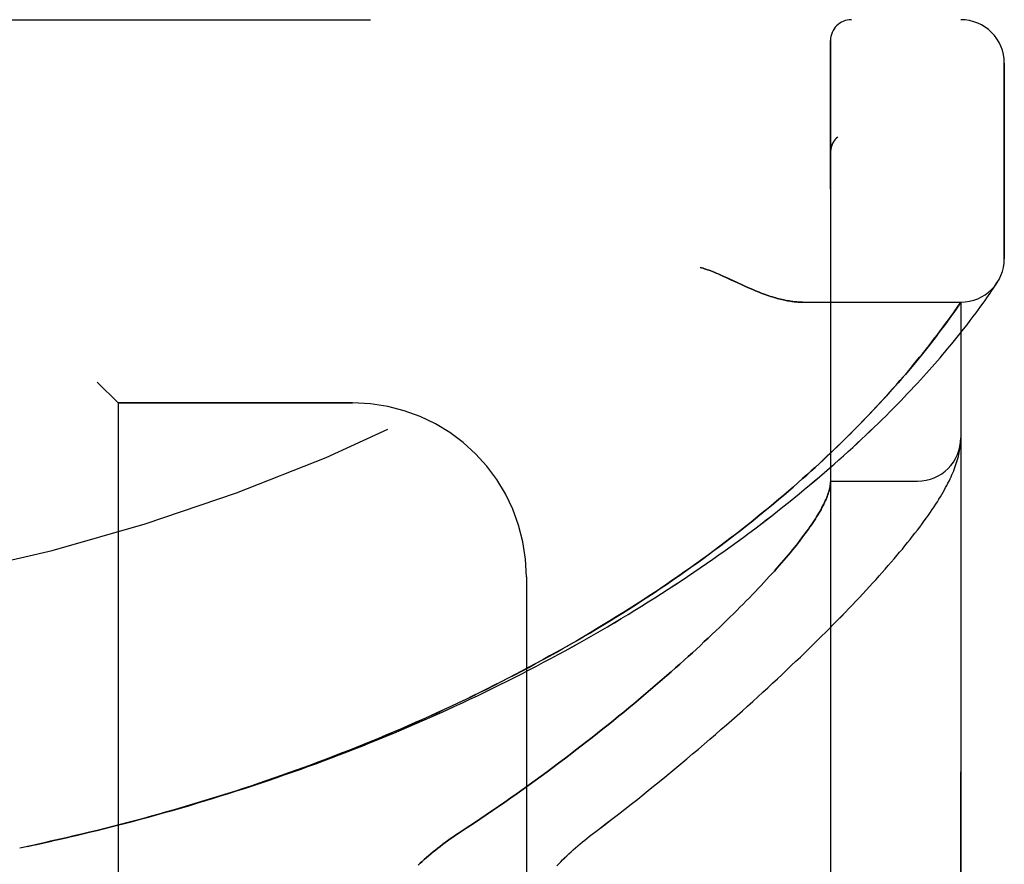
# Model space of a CAD drawing. Header units: inches. Extents: x 0 to 221, y 0 to 143.
# Tile 250 of 256: x 114.03 to 115.45, y 59.21 to 60.42. Entities that reach past the tile are written whole.
import ezdxf

# ---------------------------------------------------------------- set-up
doc = ezdxf.new("R2010")
doc.units = ezdxf.units.IN
doc.header["$LTSCALE"] = 12.142857
doc.header["$MEASUREMENT"] = 0
doc.linetypes.add('HIDDEN', pattern=[0.2, 0.1, -0.1])
doc.layers.add('LEFTHAND_DOOR_ASSEMBLY', color=7, linetype='CONTINUOUS')
doc.layers.add('RIGHTHAND_DOOR_ASSEMBLY', color=7, linetype='CONTINUOUS')

msp = doc.modelspace()

# ---------------------------------------------------------------- linework, layer by layer
at = {"layer": 'LEFTHAND_DOOR_ASSEMBLY', "color": 8, "linetype": 'HIDDEN'}
for p, q in [((113.3218, 60.4218), (115.3855, 60.4218)), ((115.198, 57.7493), (115.198, 60.3918)), ((115.448, 60.0781), (115.448, 60.3593)), ((115.2083, 60.2532), (115.2081, 60.253)), ((115.198, 60.2307), (115.198, 60.2305)), ((115.0635, 60.0437), (115.0717, 60.0399)), ((115.4275, 60.0284), (115.4302, 60.0324)), ((115.4302, 60.0324), (115.4325, 60.0359)), ((115.4325, 60.0359), (115.4344, 60.0387)), ((115.4344, 60.0387), (115.4363, 60.0415)), ((115.4363, 60.0415), (115.4382, 60.0446)), ((115.4379, 60.0441), (115.4376, 60.0436)), ((115.4379, 60.0441), (115.4382, 60.0446)), ((115.4176, 60.0142), (115.4204, 60.0182)), ((115.4204, 60.0182), (115.423, 60.0219)), ((115.423, 60.0219), (115.4253, 60.0253)), ((115.4253, 60.0253), (115.4275, 60.0284)), ((115.1575, 60.0156), (115.3855, 60.0156)), ((115.377, 60.0033), (115.3801, 60.0078)), ((115.3801, 60.0078), (115.3855, 60.0156)), ((115.3855, 58.1256), (115.3855, 60.0156)), ((115.4074, 60.0002), (115.4111, 60.0052)), ((115.4111, 60.0052), (115.4144, 60.0098)), ((115.4144, 60.0098), (115.4176, 60.0142)), ((115.3641, 59.9852), (115.3677, 59.9902)), ((115.3677, 59.9902), (115.3711, 59.9949)), ((115.3711, 59.9949), (115.3742, 59.9993)), ((115.3742, 59.9993), (115.377, 60.0033)), ((115.3945, 59.9831), (115.3991, 59.9892)), ((115.3991, 59.9892), (115.4034, 59.9948)), ((115.4034, 59.9948), (115.4074, 60.0002)), ((115.3559, 59.9742), (115.3601, 59.9799)), ((115.3601, 59.9799), (115.3641, 59.9852)), ((115.3842, 59.9701), (115.3895, 59.9768)), ((115.3895, 59.9768), (115.3945, 59.9831)), ((115.3449, 59.9598), (115.3482, 59.9641)), ((115.3482, 59.9641), (115.3514, 59.9683)), ((115.3514, 59.9683), (115.3559, 59.9742)), ((115.3724, 59.9556), (115.3785, 59.963)), ((115.3785, 59.963), (115.3842, 59.9701)), ((115.3341, 59.9461), (115.3379, 59.9509)), ((115.3379, 59.9509), (115.3415, 59.9554)), ((115.3415, 59.9554), (115.3449, 59.9598)), ((115.3219, 59.9311), (115.3262, 59.9363)), ((115.3262, 59.9363), (115.3302, 59.9413)), ((115.3302, 59.9413), (115.3341, 59.9461)), ((115.3081, 59.9146), (115.3129, 59.9203)), ((115.3129, 59.9203), (115.3175, 59.9258)), ((115.3175, 59.9258), (115.3219, 59.9311)), ((115.2978, 59.9027), (115.3031, 59.9087)), ((115.3031, 59.9087), (115.3081, 59.9146)), ((114.143, 59.9006), (114.173, 59.8706)), ((115.2808, 59.8834), (115.2867, 59.89)), ((115.2867, 59.89), (115.2924, 59.8964)), ((115.2924, 59.8964), (115.2978, 59.9027)), ((115.268, 59.8695), (115.2746, 59.8766)), ((115.2746, 59.8766), (115.2808, 59.8834)), ((114.5105, 59.8706), (114.173, 59.8706)), ((114.173, 59.8706), (114.173, 58.2706)), ((115.2541, 59.8547), (115.2612, 59.8622)), ((115.2612, 59.8622), (115.268, 59.8695)), ((115.2466, 59.8469), (115.2541, 59.8547)), ((115.2388, 59.8389), (115.2466, 59.8469)), ((115.3845, 59.8072), (115.3846, 59.8079)), ((115.3846, 59.8079), (115.3847, 59.8086)), ((115.3847, 59.8086), (115.3848, 59.8093)), ((115.3848, 59.8093), (115.3849, 59.81)), ((115.3849, 59.81), (115.385, 59.8107)), ((115.385, 59.8114), (115.3851, 59.812)), ((115.385, 59.8107), (115.385, 59.8114)), ((115.3851, 59.812), (115.3852, 59.8127)), ((115.3852, 59.8134), (115.3853, 59.8141)), ((115.3852, 59.8127), (115.3852, 59.8134)), ((115.3853, 59.8148), (115.3854, 59.8155)), ((115.3853, 59.8141), (115.3853, 59.8148)), ((115.198, 59.7581), (115.323, 59.7581)), ((114.7605, 59.6206), (114.7605, 58.5206)), ((114.0315, 59.2306), (114.043, 59.233))]:
    msp.add_line(p, q, dxfattribs=at)
for points in [[(115.2042, 60.2488), (115.2038, 60.2483), (115.2035, 60.2478), (115.2031, 60.2473), (115.2028, 60.2468), (115.2025, 60.2463), (115.2022, 60.2458), (115.2019, 60.2453), (115.2016, 60.2448), (115.2013, 60.2442), (115.201, 60.2437), (115.2008, 60.2431), (115.2005, 60.2426), (115.2003, 60.242), (115.2, 60.2414)], [(115.2042, 60.2488), (115.2044, 60.249), (115.2045, 60.2493), (115.2047, 60.2495), (115.2049, 60.2497), (115.2051, 60.2499), (115.2053, 60.2502), (115.2055, 60.2504), (115.2057, 60.2506), (115.2059, 60.2508), (115.2061, 60.251), (115.2063, 60.2513), (115.2065, 60.2515), (115.2067, 60.2517), (115.2069, 60.2519), (115.2071, 60.2521), (115.2074, 60.2523), (115.2076, 60.2525), (115.2078, 60.2528), (115.2081, 60.253), (115.2083, 60.2532)], [(115.2, 60.2414), (115.1998, 60.2409), (115.1996, 60.2403), (115.1994, 60.2397), (115.1992, 60.2391), (115.1991, 60.2385), (115.1989, 60.2379), (115.1988, 60.2373), (115.1986, 60.2367), (115.1985, 60.2361), (115.1984, 60.2355), (115.1983, 60.2349), (115.1982, 60.2343), (115.1981, 60.2337), (115.1981, 60.233), (115.198, 60.2324), (115.198, 60.2318), (115.198, 60.2312), (115.198, 60.2307)], [(115.0105, 60.0656), (115.0125, 60.065), (115.0146, 60.0644), (115.0167, 60.0637), (115.0188, 60.063), (115.021, 60.0622), (115.0233, 60.0614), (115.0256, 60.0605), (115.0281, 60.0596), (115.0308, 60.0585), (115.0336, 60.0573), (115.0366, 60.0561), (115.0398, 60.0547), (115.0432, 60.0531), (115.0468, 60.0515)], [(115.0468, 60.0515), (115.0548, 60.0477), (115.0635, 60.0437)], [(115.0717, 60.0399), (115.0755, 60.0382), (115.0791, 60.0366), (115.0826, 60.0351), (115.086, 60.0336), (115.0892, 60.0323), (115.0924, 60.031), (115.0954, 60.0298), (115.0983, 60.0286), (115.1012, 60.0276), (115.1039, 60.0266), (115.1066, 60.0256), (115.1092, 60.0247), (115.1118, 60.0239), (115.1143, 60.0231), (115.1167, 60.0223), (115.1191, 60.0216), (115.1214, 60.021), (115.1237, 60.0204), (115.1259, 60.0198), (115.1281, 60.0193), (115.1302, 60.0188), (115.1323, 60.0184), (115.1343, 60.018), (115.1363, 60.0176), (115.1383, 60.0173), (115.1402, 60.017), (115.1421, 60.0167), (115.1439, 60.0164), (115.1457, 60.0162), (115.1475, 60.0161), (115.1493, 60.0159), (115.151, 60.0158), (115.1526, 60.0157), (115.1543, 60.0156), (115.1559, 60.0156), (115.1575, 60.0156)], [(114.0894, 59.2432), (114.101, 59.2459), (114.1126, 59.2486), (114.1242, 59.2513), (114.1358, 59.2541), (114.1474, 59.257), (114.159, 59.2599), (114.1705, 59.2628), (114.1821, 59.2658), (114.1937, 59.2688), (114.2053, 59.2719), (114.2168, 59.275), (114.2284, 59.2782), (114.2399, 59.2814), (114.2515, 59.2847), (114.263, 59.288), (114.2746, 59.2914), (114.2861, 59.2948), (114.2976, 59.2983), (114.3091, 59.3018), (114.3206, 59.3054), (114.3321, 59.309), (114.3435, 59.3126), (114.355, 59.3163), (114.3664, 59.3201), (114.3779, 59.3239), (114.3893, 59.3277), (114.4007, 59.3316), (114.4121, 59.3356), (114.4234, 59.3396), (114.4348, 59.3436), (114.4461, 59.3477), (114.4575, 59.3518), (114.4688, 59.356), (114.48, 59.3602), (114.4913, 59.3645), (114.5026, 59.3689), (114.5138, 59.3732), (114.525, 59.3777), (114.5362, 59.3821), (114.5473, 59.3866), (114.5585, 59.3912), (114.5696, 59.3958), (114.5807, 59.4005), (114.5917, 59.4052), (114.6027, 59.4099), (114.6137, 59.4147), (114.6247, 59.4196), (114.6357, 59.4245), (114.6466, 59.4294), (114.6575, 59.4344), (114.6683, 59.4394), (114.6791, 59.4445), (114.6899, 59.4496), (114.7007, 59.4548), (114.7114, 59.46), (114.722, 59.4652), (114.7327, 59.4705), (114.7433, 59.4758), (114.7538, 59.4812), (114.7644, 59.4866), (114.7748, 59.4921), (114.7853, 59.4976), (114.7957, 59.5031), (114.806, 59.5087), (114.8163, 59.5143), (114.8266, 59.52), (114.8368, 59.5257), (114.8469, 59.5314), (114.857, 59.5372), (114.8671, 59.543), (114.8771, 59.5488), (114.887, 59.5547), (114.8969, 59.5605), (114.9067, 59.5665), (114.9165, 59.5724), (114.9262, 59.5784), (114.9358, 59.5844), (114.9454, 59.5905), (114.9549, 59.5965), (114.9644, 59.6026), (114.9738, 59.6088), (114.9831, 59.6149), (114.9923, 59.6211), (115.0015, 59.6272), (115.0106, 59.6334), (115.0196, 59.6396), (115.0286, 59.6459), (115.0374, 59.6521), (115.0462, 59.6584), (115.055, 59.6646), (115.0636, 59.6709), (115.0721, 59.6771), (115.0806, 59.6834), (115.089, 59.6897), (115.0973, 59.696), (115.1055, 59.7023), (115.1136, 59.7085), (115.1216, 59.7148), (115.1295, 59.721), (115.1373, 59.7273), (115.145, 59.7335), (115.1527, 59.7398), (115.1602, 59.746), (115.1677, 59.7522), (115.175, 59.7584), (115.1822, 59.7645), (115.1894, 59.7706), (115.1964, 59.7767), (115.2033, 59.7828), (115.2101, 59.7888), (115.2168, 59.7948), (115.2234, 59.8008), (115.2299, 59.8067), (115.2363, 59.8126), (115.2426, 59.8184), (115.2487, 59.8242), (115.2548, 59.8299), (115.2607, 59.8356), (115.2665, 59.8412), (115.2722, 59.8468), (115.2778, 59.8523), (115.2832, 59.8578), (115.2886, 59.8632), (115.2938, 59.8685), (115.299, 59.8738), (115.304, 59.879), (115.3089, 59.8841), (115.3137, 59.8891), (115.3184, 59.8941), (115.3229, 59.899), (115.3274, 59.9039), (115.3317, 59.9086), (115.3359, 59.9133), (115.3401, 59.9179), (115.3441, 59.9224), (115.348, 59.9269), (115.3518, 59.9312), (115.3555, 59.9355), (115.3591, 59.9397), (115.3625, 59.9438), (115.3659, 59.9478), (115.3724, 59.9556)], [(114.0871, 59.2427), (114.0983, 59.2453), (114.1094, 59.2479), (114.1205, 59.2505), (114.1316, 59.2532), (114.1428, 59.2559), (114.1539, 59.2587), (114.165, 59.2615), (114.1761, 59.2643), (114.1872, 59.2672), (114.1983, 59.2702), (114.2093, 59.2731), (114.2204, 59.2762), (114.2315, 59.2792), (114.2426, 59.2824), (114.2536, 59.2855), (114.2647, 59.2887), (114.2757, 59.292), (114.2867, 59.2953), (114.2977, 59.2986), (114.3087, 59.302), (114.3197, 59.3055), (114.3307, 59.3089), (114.3417, 59.3125), (114.3527, 59.316), (114.3636, 59.3196), (114.3745, 59.3233), (114.3855, 59.327), (114.3964, 59.3308), (114.4073, 59.3346), (114.4181, 59.3384), (114.429, 59.3423), (114.4398, 59.3462), (114.4506, 59.3502), (114.4615, 59.3542), (114.4722, 59.3583), (114.483, 59.3624), (114.4938, 59.3666), (114.5045, 59.3708), (114.5152, 59.375), (114.5259, 59.3793), (114.5365, 59.3836), (114.5472, 59.388), (114.5578, 59.3925), (114.5684, 59.3969), (114.5789, 59.4015), (114.5895, 59.406), (114.6, 59.4106), (114.6104, 59.4153), (114.6209, 59.42), (114.6313, 59.4247), (114.6417, 59.4295), (114.6521, 59.4344), (114.6624, 59.4392), (114.6727, 59.4442), (114.683, 59.4491), (114.6932, 59.4541), (114.7034, 59.4592), (114.7136, 59.4643), (114.7237, 59.4694), (114.7338, 59.4746), (114.7438, 59.4798), (114.7538, 59.485), (114.7638, 59.4903), (114.7737, 59.4957), (114.7836, 59.501), (114.7935, 59.5064), (114.8033, 59.5119), (114.813, 59.5174), (114.8227, 59.5229), (114.8324, 59.5285), (114.842, 59.5341), (114.8515, 59.5397), (114.861, 59.5454), (114.8705, 59.5511), (114.8799, 59.5568), (114.8892, 59.5626), (114.8985, 59.5683), (114.9078, 59.5742), (114.9169, 59.58), (114.926, 59.5859), (114.9351, 59.5918), (114.9441, 59.5977), (114.953, 59.6037), (114.9619, 59.6097), (114.9707, 59.6157), (114.9794, 59.6217), (114.988, 59.6277), (114.9966, 59.6338), (115.0051, 59.6399), (115.0136, 59.646), (115.0219, 59.6521), (115.0302, 59.6582), (115.0384, 59.6643), (115.0466, 59.6704), (115.0546, 59.6766), (115.0626, 59.6827), (115.0705, 59.6888), (115.0782, 59.695), (115.086, 59.7011), (115.0936, 59.7072), (115.1011, 59.7134), (115.1085, 59.7195), (115.1159, 59.7256), (115.1231, 59.7317), (115.1303, 59.7377), (115.1373, 59.7438), (115.1442, 59.7497), (115.1509, 59.7556), (115.1574, 59.7614), (115.1637, 59.767), (115.1699, 59.7726), (115.1758, 59.778), (115.1816, 59.7833), (115.1872, 59.7885), (115.1926, 59.7936), (115.1978, 59.7985), (115.2029, 59.8034), (115.2078, 59.8081), (115.2126, 59.8128), (115.2173, 59.8173), (115.2218, 59.8218), (115.2263, 59.8262), (115.2306, 59.8305), (115.2388, 59.8389)], [(115.3854, 59.8155), (115.3854, 59.8158), (115.3854, 59.8162), (115.3854, 59.8166), (115.3854, 59.8169), (115.3855, 59.8173), (115.3855, 59.8177), (115.3855, 59.818), (115.3855, 59.8184), (115.3855, 59.8188), (115.3855, 59.8192), (115.3855, 59.8195), (115.3855, 59.8198)], [(114.8513, 59.2474), (114.8643, 59.2572), (114.8739, 59.2645), (114.8833, 59.2719), (114.8928, 59.2792), (114.9021, 59.2865), (114.9114, 59.2937), (114.9206, 59.301), (114.9297, 59.3083), (114.9387, 59.3156), (114.9477, 59.3228), (114.9566, 59.33), (114.9653, 59.3373), (114.974, 59.3444), (114.9826, 59.3516), (114.9912, 59.3587), (114.9996, 59.3658), (115.0079, 59.3729), (115.0162, 59.3799), (115.0243, 59.3869), (115.0323, 59.3939), (115.0403, 59.4008), (115.0482, 59.4077), (115.0559, 59.4145), (115.0636, 59.4213), (115.0712, 59.428), (115.0787, 59.4347), (115.0861, 59.4414), (115.0933, 59.448), (115.1005, 59.4546), (115.1076, 59.4611), (115.1146, 59.4676), (115.1215, 59.474), (115.1283, 59.4803), (115.135, 59.4866), (115.1416, 59.4929), (115.1481, 59.4991), (115.1546, 59.5052), (115.1609, 59.5113), (115.1671, 59.5174), (115.1732, 59.5234), (115.1793, 59.5293), (115.1852, 59.5352), (115.1911, 59.541), (115.1968, 59.5468), (115.2025, 59.5525), (115.2081, 59.5581), (115.2135, 59.5637), (115.2189, 59.5693), (115.2242, 59.5748), (115.2295, 59.5802), (115.2346, 59.5856), (115.2396, 59.591), (115.2446, 59.5962), (115.2494, 59.6015), (115.2542, 59.6067), (115.2589, 59.6118), (115.2635, 59.6169), (115.268, 59.6219), (115.2725, 59.6269), (115.2768, 59.6318), (115.2811, 59.6367), (115.2853, 59.6415), (115.2894, 59.6463), (115.2934, 59.6511), (115.2974, 59.6558), (115.3013, 59.6605), (115.3051, 59.6651), (115.3088, 59.6697), (115.3124, 59.6742), (115.316, 59.6788), (115.3195, 59.6833), (115.323, 59.6878), (115.3263, 59.6922), (115.3296, 59.6966), (115.3328, 59.7009), (115.3359, 59.7052), (115.3388, 59.7094), (115.3417, 59.7134), (115.3444, 59.7174), (115.3469, 59.7212), (115.3494, 59.725), (115.3517, 59.7286), (115.3539, 59.7322), (115.3561, 59.7357), (115.3581, 59.739), (115.36, 59.7424), (115.3619, 59.7456), (115.3636, 59.7489), (115.3653, 59.752), (115.3669, 59.7551), (115.3685, 59.7582), (115.37, 59.7613), (115.3714, 59.7643), (115.3727, 59.7673), (115.374, 59.7703), (115.3752, 59.7732), (115.3764, 59.7762), (115.3774, 59.7791), (115.3785, 59.782), (115.3794, 59.7849), (115.3803, 59.7878), (115.3811, 59.7907), (115.3819, 59.7935), (115.3826, 59.7963), (115.3832, 59.7991), (115.3837, 59.8019), (115.3841, 59.8046), (115.3845, 59.8072)], [(115.1978, 59.754), (115.1976, 59.7523), (115.1973, 59.7505), (115.197, 59.7486), (115.1965, 59.7467), (115.196, 59.7448), (115.1955, 59.7428), (115.1948, 59.7407), (115.1941, 59.7387), (115.1933, 59.7365), (115.1925, 59.7343), (115.1915, 59.7321), (115.1905, 59.7298), (115.1894, 59.7274), (115.1883, 59.7251), (115.187, 59.7226), (115.1857, 59.7201), (115.1843, 59.7176), (115.1829, 59.715), (115.1813, 59.7123), (115.1797, 59.7096), (115.178, 59.7069), (115.1763, 59.7041), (115.1744, 59.7012), (115.1725, 59.6983), (115.1705, 59.6953), (115.1684, 59.6923), (115.1663, 59.6893), (115.164, 59.6862), (115.1617, 59.683), (115.1593, 59.6798), (115.1569, 59.6765), (115.1543, 59.6731), (115.1517, 59.6698), (115.1489, 59.6663), (115.1461, 59.6628), (115.1433, 59.6593), (115.1403, 59.6557), (115.1373, 59.652), (115.1341, 59.6483), (115.1309, 59.6445), (115.1276, 59.6407), (115.1242, 59.6368), (115.1208, 59.6329), (115.1172, 59.6289), (115.1136, 59.6249), (115.1098, 59.6208), (115.106, 59.6166), (115.1021, 59.6124), (115.0981, 59.6081), (115.0941, 59.6038), (115.0899, 59.5994), (115.0856, 59.595), (115.0813, 59.5905), (115.0768, 59.586), (115.0723, 59.5814), (115.0677, 59.5767), (115.063, 59.572), (115.0582, 59.5673), (115.0533, 59.5624), (115.0483, 59.5576), (115.0432, 59.5527), (115.0381, 59.5477), (115.0328, 59.5427), (115.0274, 59.5376), (115.022, 59.5324), (115.0164, 59.5273), (115.0108, 59.522), (115.0051, 59.5167), (114.9992, 59.5114), (114.9933, 59.506), (114.9873, 59.5006), (114.9812, 59.4951), (114.975, 59.4896), (114.9687, 59.484), (114.9623, 59.4784), (114.9558, 59.4727), (114.9492, 59.467), (114.9425, 59.4613), (114.9357, 59.4555), (114.9289, 59.4497), (114.9219, 59.4438), (114.9148, 59.4379), (114.9077, 59.432), (114.9004, 59.426), (114.8931, 59.42), (114.8857, 59.414), (114.8782, 59.4079), (114.8706, 59.4019), (114.8629, 59.3957), (114.8551, 59.3896), (114.8473, 59.3835), (114.8393, 59.3773), (114.8313, 59.3711), (114.8232, 59.3649), (114.8151, 59.3587), (114.8068, 59.3525), (114.7985, 59.3463), (114.7901, 59.34), (114.7816, 59.3338), (114.7731, 59.3276), (114.7645, 59.3213), (114.7558, 59.3151), (114.747, 59.3089), (114.7383, 59.3027), (114.7294, 59.2965), (114.7205, 59.2904), (114.7116, 59.2843), (114.7026, 59.2781), (114.6935, 59.2721), (114.6845, 59.266), (114.6753, 59.26), (114.6623, 59.2515)], [(115.198, 59.7571), (115.198, 59.7568), (115.198, 59.7565), (115.198, 59.7562), (115.1979, 59.7558), (115.1979, 59.7554), (115.1979, 59.755), (115.1978, 59.7545), (115.1978, 59.754)], [(114.0426, 59.2329), (114.0546, 59.2355), (114.0662, 59.238), (114.0778, 59.2406)], [(114.0538, 59.2353), (114.0649, 59.2377), (114.076, 59.2402), (114.0894, 59.2432)], [(114.6623, 59.2515), (114.6584, 59.2489), (114.6546, 59.2462), (114.6508, 59.2436), (114.6471, 59.2409), (114.6434, 59.2383), (114.6399, 59.2356), (114.6363, 59.2329), (114.6329, 59.2302), (114.6295, 59.2275), (114.6261, 59.2248), (114.6229, 59.2221), (114.6197, 59.2194), (114.6166, 59.2167), (114.6136, 59.214), (114.6106, 59.2113), (114.6077, 59.2086), (114.6049, 59.2059)], [(114.8042, 59.205), (114.807, 59.2079), (114.8098, 59.2108), (114.8126, 59.2136), (114.8155, 59.2165), (114.8185, 59.2194), (114.8216, 59.2223), (114.8247, 59.2251), (114.8279, 59.228), (114.8311, 59.2308), (114.8343, 59.2336), (114.8377, 59.2364), (114.841, 59.2392), (114.8444, 59.242), (114.8478, 59.2447), (114.8513, 59.2474)]]:
    msp.add_lwpolyline(points, dxfattribs=at)
for centre, radius, start, end in [((113.3855, 62.3457), 2.7751, 270, 316.1116), ((115.228, 60.3918), 0.03, 90, 180), ((115.3855, 60.3593), 0.0625, 0, 90), ((115.3855, 60.0781), 0.0625, 270, 360), ((114.5105, 59.6206), 0.25, 0, 90), ((115.323, 59.8206), 0.0625, 270, 360)]:
    msp.add_arc(centre, radius, start, end, dxfattribs=at)
at = {"layer": 'RIGHTHAND_DOOR_ASSEMBLY', "color": 8, "linetype": 'HIDDEN'}
for p, q in [((113.3218, 60.4218), (115.3855, 60.4218)), ((115.198, 60.3918), (115.198, 57.7493)), ((115.448, 60.3593), (115.448, 60.0781)), ((115.2083, 60.2532), (115.2081, 60.253)), ((115.198, 60.2305), (115.198, 60.2307)), ((115.0635, 60.0437), (115.0468, 60.0515)), ((115.0717, 60.0399), (115.0635, 60.0437)), ((115.4275, 60.0284), (115.4302, 60.0324)), ((115.4302, 60.0324), (115.4325, 60.0359)), ((115.4325, 60.0359), (115.4344, 60.0387)), ((115.4344, 60.0387), (115.4363, 60.0415)), ((115.4363, 60.0415), (115.4379, 60.0441)), ((115.4176, 60.0142), (115.4204, 60.0182)), ((115.4204, 60.0182), (115.423, 60.0219)), ((115.423, 60.0219), (115.4253, 60.0253)), ((115.4253, 60.0253), (115.4275, 60.0284)), ((115.1575, 60.0156), (115.3855, 60.0156)), ((115.3786, 60.0056), (115.3752, 60.0006)), ((115.3814, 60.0096), (115.3786, 60.0056)), ((115.3855, 60.0156), (115.3814, 60.0096)), ((115.3855, 60.0156), (115.3855, 58.1256)), ((115.4074, 60.0002), (115.411, 60.0052)), ((115.411, 60.0052), (115.4144, 60.0098)), ((115.4144, 60.0098), (115.4176, 60.0142)), ((115.3688, 59.9918), (115.3653, 59.9869)), ((115.3721, 59.9964), (115.3688, 59.9918)), ((115.3752, 60.0006), (115.3721, 59.9964)), ((115.3945, 59.9831), (115.3991, 59.9892)), ((115.3991, 59.9892), (115.4034, 59.9948)), ((115.4034, 59.9948), (115.4074, 60.0002)), ((115.3573, 59.9761), (115.3529, 59.9703)), ((115.3615, 59.9817), (115.3573, 59.9761)), ((115.3653, 59.9869), (115.3615, 59.9817)), ((115.3842, 59.97), (115.3895, 59.9768)), ((115.3895, 59.9768), (115.3945, 59.9831)), ((115.3466, 59.962), (115.3432, 59.9577)), ((115.3498, 59.9662), (115.3466, 59.962)), ((115.3529, 59.9703), (115.3498, 59.9662)), ((115.3724, 59.9555), (115.3785, 59.963)), ((115.3785, 59.963), (115.3842, 59.97)), ((115.336, 59.9485), (115.3322, 59.9438)), ((115.3397, 59.9532), (115.336, 59.9485)), ((115.3432, 59.9577), (115.3397, 59.9532)), ((115.3241, 59.9337), (115.3198, 59.9285)), ((115.3283, 59.9388), (115.3241, 59.9337)), ((115.3322, 59.9438), (115.3283, 59.9388)), ((115.3153, 59.9231), (115.3106, 59.9175)), ((115.3198, 59.9285), (115.3153, 59.9231)), ((115.3006, 59.9058), (115.2952, 59.8997)), ((115.3057, 59.9117), (115.3006, 59.9058)), ((115.3106, 59.9175), (115.3057, 59.9117)), ((114.173, 59.8706), (114.143, 59.9006)), ((115.2897, 59.8934), (115.2839, 59.8869)), ((115.2952, 59.8997), (115.2897, 59.8934)), ((115.2778, 59.8802), (115.2715, 59.8732)), ((115.2839, 59.8869), (115.2778, 59.8802)), ((114.173, 59.8706), (114.5105, 59.8706)), ((114.173, 59.8706), (114.173, 58.2706)), ((115.2648, 59.8661), (115.2579, 59.8586)), ((115.2715, 59.8732), (115.2648, 59.8661)), ((115.2506, 59.851), (115.243, 59.8431)), ((115.2579, 59.8586), (115.2506, 59.851)), ((115.3845, 59.8072), (115.3847, 59.8082)), ((115.3847, 59.8082), (115.3848, 59.809)), ((115.3848, 59.8097), (115.3849, 59.8104)), ((115.3848, 59.809), (115.3848, 59.8097)), ((115.3849, 59.8104), (115.385, 59.811)), ((115.385, 59.811), (115.3851, 59.8117)), ((115.3851, 59.8124), (115.3852, 59.8131)), ((115.3851, 59.8117), (115.3851, 59.8124)), ((115.3852, 59.8131), (115.3853, 59.8137)), ((115.3853, 59.8144), (115.3854, 59.8151)), ((115.3853, 59.8137), (115.3853, 59.8144)), ((115.198, 59.7581), (115.323, 59.7581)), ((114.7605, 59.6206), (114.7605, 58.5206)), ((114.0315, 59.2306), (114.043, 59.233))]:
    msp.add_line(p, q, dxfattribs=at)
for points in [[(115.2, 60.2413), (115.2002, 60.2419), (115.2005, 60.2425), (115.2007, 60.2431), (115.201, 60.2436), (115.2013, 60.2442), (115.2016, 60.2447), (115.2018, 60.2453), (115.2022, 60.2458), (115.2025, 60.2463), (115.2028, 60.2468), (115.2031, 60.2473), (115.2035, 60.2478), (115.2038, 60.2483), (115.2042, 60.2488)], [(115.2083, 60.2532), (115.2081, 60.253), (115.2078, 60.2528), (115.2076, 60.2525), (115.2074, 60.2523), (115.2072, 60.2521), (115.2069, 60.2519), (115.2067, 60.2517), (115.2065, 60.2515), (115.2063, 60.2513), (115.2061, 60.2511), (115.2059, 60.2508), (115.2057, 60.2506), (115.2055, 60.2504), (115.2053, 60.2502), (115.2051, 60.25), (115.2049, 60.2497), (115.2047, 60.2495), (115.2046, 60.2493), (115.2044, 60.249), (115.2042, 60.2488)], [(115.198, 60.2307), (115.198, 60.2312), (115.198, 60.2318), (115.198, 60.2324), (115.1981, 60.233), (115.1981, 60.2336), (115.1982, 60.2342), (115.1983, 60.2348), (115.1984, 60.2354), (115.1985, 60.2361), (115.1986, 60.2367), (115.1988, 60.2373), (115.1989, 60.2379), (115.199, 60.2384), (115.1992, 60.239), (115.1994, 60.2396), (115.1996, 60.2402), (115.1998, 60.2408), (115.2, 60.2413)], [(115.0468, 60.0515), (115.0432, 60.0531), (115.0398, 60.0546), (115.0366, 60.056), (115.0336, 60.0573), (115.0308, 60.0585), (115.0281, 60.0596), (115.0256, 60.0605), (115.0233, 60.0614), (115.021, 60.0622), (115.0188, 60.063), (115.0167, 60.0637), (115.0146, 60.0644), (115.0125, 60.065), (115.0105, 60.0656)], [(115.1575, 60.0156), (115.1559, 60.0156), (115.1543, 60.0156), (115.1526, 60.0157), (115.151, 60.0158), (115.1493, 60.0159), (115.1475, 60.0161), (115.1457, 60.0162), (115.1439, 60.0164), (115.1421, 60.0167), (115.1402, 60.017), (115.1383, 60.0173), (115.1363, 60.0176), (115.1343, 60.018), (115.1323, 60.0184), (115.1302, 60.0188), (115.1281, 60.0193), (115.1259, 60.0198), (115.1237, 60.0204), (115.1214, 60.021), (115.1191, 60.0216), (115.1167, 60.0223), (115.1143, 60.0231), (115.1118, 60.0239), (115.1092, 60.0247), (115.1066, 60.0256), (115.1039, 60.0266), (115.1012, 60.0276), (115.0983, 60.0286), (115.0954, 60.0298), (115.0924, 60.031), (115.0892, 60.0323), (115.086, 60.0336), (115.0826, 60.035), (115.0791, 60.0366), (115.0755, 60.0382), (115.0717, 60.0399)], [(114.0894, 59.2432), (114.101, 59.2459), (114.1126, 59.2486), (114.1242, 59.2513), (114.1358, 59.2541), (114.1474, 59.257), (114.1589, 59.2599), (114.1705, 59.2628), (114.1821, 59.2658), (114.1937, 59.2688), (114.2053, 59.2719), (114.2168, 59.275), (114.2284, 59.2782), (114.2399, 59.2814), (114.2515, 59.2847), (114.263, 59.288), (114.2745, 59.2914), (114.2861, 59.2948), (114.2976, 59.2983), (114.3091, 59.3018), (114.3206, 59.3054), (114.3321, 59.309), (114.3435, 59.3126), (114.355, 59.3163), (114.3664, 59.3201), (114.3779, 59.3239), (114.3893, 59.3277), (114.4007, 59.3316), (114.4121, 59.3356), (114.4234, 59.3396), (114.4348, 59.3436), (114.4461, 59.3477), (114.4574, 59.3518), (114.4688, 59.356), (114.48, 59.3602), (114.4913, 59.3645), (114.5025, 59.3689), (114.5138, 59.3732), (114.525, 59.3777), (114.5362, 59.3821), (114.5473, 59.3866), (114.5584, 59.3912), (114.5696, 59.3958), (114.5806, 59.4005), (114.5917, 59.4052), (114.6027, 59.4099), (114.6137, 59.4147), (114.6247, 59.4196), (114.6356, 59.4245), (114.6466, 59.4294), (114.6574, 59.4344), (114.6683, 59.4394), (114.6791, 59.4445), (114.6899, 59.4496), (114.7006, 59.4548), (114.7113, 59.46), (114.722, 59.4652), (114.7327, 59.4705), (114.7433, 59.4758), (114.7538, 59.4812), (114.7643, 59.4866), (114.7748, 59.4921), (114.7853, 59.4976), (114.7956, 59.5031), (114.806, 59.5087), (114.8163, 59.5143), (114.8265, 59.52), (114.8367, 59.5257), (114.8469, 59.5314), (114.857, 59.5371), (114.867, 59.5429), (114.877, 59.5488), (114.887, 59.5546), (114.8969, 59.5605), (114.9067, 59.5665), (114.9164, 59.5724), (114.9262, 59.5784), (114.9358, 59.5844), (114.9454, 59.5905), (114.9549, 59.5965), (114.9643, 59.6026), (114.9737, 59.6087), (114.9831, 59.6149), (114.9923, 59.621), (115.0015, 59.6272), (115.0106, 59.6334), (115.0196, 59.6396), (115.0286, 59.6458), (115.0374, 59.6521), (115.0462, 59.6583), (115.0549, 59.6646), (115.0636, 59.6709), (115.0721, 59.6771), (115.0806, 59.6834), (115.089, 59.6897), (115.0972, 59.696), (115.1054, 59.7022), (115.1135, 59.7085), (115.1216, 59.7148), (115.1295, 59.721), (115.1373, 59.7273), (115.145, 59.7335), (115.1527, 59.7398), (115.1602, 59.746), (115.1677, 59.7522), (115.175, 59.7583), (115.1822, 59.7645), (115.1894, 59.7706), (115.1964, 59.7767), (115.2033, 59.7828), (115.2101, 59.7888), (115.2168, 59.7948), (115.2234, 59.8008), (115.2299, 59.8067), (115.2363, 59.8125), (115.2425, 59.8184), (115.2487, 59.8242), (115.2547, 59.8299), (115.2607, 59.8356), (115.2665, 59.8412), (115.2722, 59.8468), (115.2778, 59.8523), (115.2832, 59.8578), (115.2886, 59.8632), (115.2938, 59.8685), (115.299, 59.8738), (115.304, 59.8789), (115.3089, 59.8841), (115.3137, 59.8891), (115.3183, 59.8941), (115.3229, 59.899), (115.3274, 59.9039), (115.3317, 59.9086), (115.3359, 59.9133), (115.34, 59.9179), (115.3441, 59.9224), (115.348, 59.9268), (115.3518, 59.9312), (115.3555, 59.9355), (115.3591, 59.9397), (115.3625, 59.9438), (115.3659, 59.9478), (115.3724, 59.9555)], [(115.243, 59.8431), (115.235, 59.8349), (115.2308, 59.8307), (115.2265, 59.8264), (115.2221, 59.822), (115.2175, 59.8176), (115.2129, 59.813), (115.2081, 59.8084), (115.2032, 59.8037), (115.1981, 59.7988), (115.1929, 59.7939), (115.1875, 59.7888), (115.182, 59.7837), (115.1762, 59.7784), (115.1703, 59.773), (115.1641, 59.7674), (115.1578, 59.7618), (115.1513, 59.756), (115.1446, 59.7501), (115.1378, 59.7442), (115.1308, 59.7382), (115.1236, 59.7321), (115.1164, 59.726), (115.109, 59.7199), (115.1016, 59.7138), (115.0941, 59.7077), (115.0865, 59.7015), (115.0788, 59.6954), (115.071, 59.6892), (115.0631, 59.6831), (115.0551, 59.677), (115.0471, 59.6708), (115.0389, 59.6647), (115.0307, 59.6586), (115.0225, 59.6524), (115.0141, 59.6463), (115.0057, 59.6402), (114.9971, 59.6342), (114.9886, 59.6281), (114.9799, 59.6221), (114.9712, 59.616), (114.9624, 59.61), (114.9535, 59.604), (114.9446, 59.5981), (114.9356, 59.5921), (114.9265, 59.5862), (114.9174, 59.5803), (114.9082, 59.5745), (114.899, 59.5687), (114.8897, 59.5629), (114.8804, 59.5571), (114.871, 59.5513), (114.8615, 59.5456), (114.852, 59.54), (114.8424, 59.5343), (114.8328, 59.5287), (114.8232, 59.5232), (114.8135, 59.5176), (114.8037, 59.5121), (114.7939, 59.5067), (114.7841, 59.5013), (114.7742, 59.4959), (114.7642, 59.4906), (114.7543, 59.4853), (114.7443, 59.48), (114.7342, 59.4748), (114.7241, 59.4696), (114.714, 59.4645), (114.7038, 59.4594), (114.6936, 59.4543), (114.6834, 59.4493), (114.6731, 59.4443), (114.6628, 59.4394), (114.6525, 59.4345), (114.6421, 59.4297), (114.6317, 59.4249), (114.6213, 59.4202), (114.6108, 59.4155), (114.6003, 59.4108), (114.5898, 59.4062), (114.5793, 59.4016), (114.5687, 59.3971), (114.5581, 59.3926), (114.5475, 59.3882), (114.5368, 59.3838), (114.5262, 59.3794), (114.5155, 59.3751), (114.5048, 59.3709), (114.494, 59.3667), (114.4833, 59.3625), (114.4725, 59.3584), (114.4617, 59.3543), (114.4509, 59.3503), (114.4401, 59.3463), (114.4292, 59.3424), (114.4184, 59.3385), (114.4075, 59.3346), (114.3966, 59.3308), (114.3857, 59.3271), (114.3748, 59.3234), (114.3638, 59.3197), (114.3529, 59.3161), (114.3419, 59.3125), (114.3309, 59.309), (114.3199, 59.3055), (114.3089, 59.3021), (114.2979, 59.2987), (114.2869, 59.2953), (114.2758, 59.292), (114.2648, 59.2888), (114.2537, 59.2856), (114.2427, 59.2824), (114.2316, 59.2793), (114.2205, 59.2762), (114.2095, 59.2732), (114.1984, 59.2702), (114.1873, 59.2672), (114.1762, 59.2643), (114.1651, 59.2615), (114.1539, 59.2587), (114.1428, 59.2559), (114.1317, 59.2532), (114.1206, 59.2505), (114.1094, 59.2479), (114.0983, 59.2453), (114.0872, 59.2427)], [(115.3854, 59.8151), (115.3854, 59.8155), (115.3854, 59.8158), (115.3854, 59.8162), (115.3854, 59.8166), (115.3854, 59.8169), (115.3855, 59.8173), (115.3855, 59.8177), (115.3855, 59.8181), (115.3855, 59.8184), (115.3855, 59.8188), (115.3855, 59.8192), (115.3855, 59.8195)], [(114.8513, 59.2474), (114.8643, 59.2573), (114.8739, 59.2646), (114.8834, 59.2719), (114.8928, 59.2792), (114.9021, 59.2865), (114.9114, 59.2938), (114.9206, 59.301), (114.9297, 59.3083), (114.9387, 59.3156), (114.9477, 59.3228), (114.9566, 59.3301), (114.9653, 59.3373), (114.974, 59.3444), (114.9826, 59.3516), (114.9912, 59.3587), (114.9996, 59.3658), (115.0079, 59.3729), (115.0162, 59.3799), (115.0243, 59.3869), (115.0324, 59.3939), (115.0403, 59.4008), (115.0482, 59.4077), (115.0559, 59.4145), (115.0636, 59.4213), (115.0712, 59.428), (115.0787, 59.4347), (115.0861, 59.4414), (115.0934, 59.448), (115.1005, 59.4546), (115.1076, 59.4611), (115.1146, 59.4676), (115.1215, 59.474), (115.1283, 59.4803), (115.135, 59.4866), (115.1416, 59.4929), (115.1481, 59.4991), (115.1546, 59.5052), (115.1609, 59.5113), (115.1671, 59.5174), (115.1732, 59.5234), (115.1793, 59.5293), (115.1852, 59.5352), (115.1911, 59.541), (115.1968, 59.5468), (115.2025, 59.5525), (115.2081, 59.5581), (115.2136, 59.5637), (115.2189, 59.5693), (115.2242, 59.5748), (115.2295, 59.5802), (115.2346, 59.5856), (115.2396, 59.591), (115.2446, 59.5963), (115.2494, 59.6015), (115.2542, 59.6067), (115.2589, 59.6118), (115.2635, 59.6169), (115.268, 59.6219), (115.2725, 59.6269), (115.2768, 59.6318), (115.2811, 59.6367), (115.2853, 59.6416), (115.2894, 59.6464), (115.2934, 59.6511), (115.2974, 59.6558), (115.3013, 59.6605), (115.3051, 59.6651), (115.3088, 59.6697), (115.3124, 59.6742), (115.316, 59.6788), (115.3195, 59.6833), (115.323, 59.6878), (115.3264, 59.6922), (115.3296, 59.6966), (115.3328, 59.7009), (115.3359, 59.7052), (115.3388, 59.7094), (115.3417, 59.7134), (115.3444, 59.7174), (115.3469, 59.7213), (115.3494, 59.725), (115.3517, 59.7286), (115.3539, 59.7322), (115.3561, 59.7357), (115.3581, 59.7391), (115.36, 59.7424), (115.3619, 59.7456), (115.3636, 59.7489), (115.3653, 59.752), (115.3669, 59.7551), (115.3685, 59.7582), (115.37, 59.7613), (115.3714, 59.7643), (115.3727, 59.7673), (115.374, 59.7703), (115.3752, 59.7732), (115.3764, 59.7762), (115.3774, 59.7791), (115.3785, 59.782), (115.3794, 59.7849), (115.3803, 59.7878), (115.3811, 59.7907), (115.3819, 59.7935), (115.3826, 59.7963), (115.3832, 59.7991), (115.3837, 59.8019), (115.3841, 59.8046), (115.3845, 59.8072)], [(114.6623, 59.2515), (114.6753, 59.26), (114.6845, 59.266), (114.6935, 59.2721), (114.7026, 59.2781), (114.7116, 59.2843), (114.7205, 59.2904), (114.7294, 59.2965), (114.7383, 59.3027), (114.747, 59.3089), (114.7558, 59.3151), (114.7645, 59.3213), (114.7731, 59.3276), (114.7816, 59.3338), (114.7901, 59.34), (114.7985, 59.3463), (114.8068, 59.3525), (114.8151, 59.3587), (114.8232, 59.3649), (114.8313, 59.3711), (114.8393, 59.3773), (114.8473, 59.3835), (114.8551, 59.3896), (114.8629, 59.3957), (114.8706, 59.4019), (114.8782, 59.4079), (114.8857, 59.414), (114.8931, 59.42), (114.9004, 59.426), (114.9077, 59.432), (114.9148, 59.4379), (114.9219, 59.4438), (114.9289, 59.4497), (114.9357, 59.4555), (114.9425, 59.4613), (114.9492, 59.467), (114.9558, 59.4727), (114.9623, 59.4784), (114.9687, 59.484), (114.975, 59.4896), (114.9812, 59.4951), (114.9873, 59.5006), (114.9933, 59.506), (114.9992, 59.5114), (115.0051, 59.5167), (115.0108, 59.522), (115.0164, 59.5273), (115.022, 59.5324), (115.0274, 59.5376), (115.0328, 59.5427), (115.0381, 59.5477), (115.0432, 59.5527), (115.0483, 59.5576), (115.0533, 59.5624), (115.0582, 59.5673), (115.063, 59.572), (115.0677, 59.5767), (115.0723, 59.5814), (115.0768, 59.586), (115.0813, 59.5905), (115.0856, 59.595), (115.0899, 59.5994), (115.0941, 59.6038), (115.0981, 59.6081), (115.1021, 59.6124), (115.106, 59.6166), (115.1098, 59.6208), (115.1136, 59.6249), (115.1172, 59.6289), (115.1208, 59.6329), (115.1242, 59.6368), (115.1276, 59.6407), (115.1309, 59.6445), (115.1341, 59.6483), (115.1373, 59.652), (115.1403, 59.6557), (115.1433, 59.6593), (115.1461, 59.6628), (115.1489, 59.6663), (115.1517, 59.6698), (115.1543, 59.6731), (115.1569, 59.6765), (115.1593, 59.6798), (115.1617, 59.683), (115.164, 59.6862), (115.1663, 59.6893), (115.1684, 59.6923), (115.1705, 59.6953), (115.1725, 59.6983), (115.1744, 59.7012), (115.1763, 59.7041), (115.178, 59.7069), (115.1797, 59.7096), (115.1813, 59.7123), (115.1829, 59.715), (115.1843, 59.7176), (115.1857, 59.7201), (115.187, 59.7226), (115.1883, 59.7251), (115.1894, 59.7274), (115.1905, 59.7298), (115.1915, 59.7321), (115.1925, 59.7343), (115.1933, 59.7365), (115.1941, 59.7387), (115.1948, 59.7407), (115.1955, 59.7428), (115.196, 59.7448), (115.1965, 59.7467), (115.197, 59.7486), (115.1973, 59.7505), (115.1976, 59.7523), (115.1978, 59.754)], [(115.1978, 59.754), (115.1978, 59.7545), (115.1979, 59.755), (115.1979, 59.7554), (115.1979, 59.7558), (115.198, 59.7562), (115.198, 59.7565), (115.198, 59.7568), (115.198, 59.7571)], [(114.0426, 59.233), (114.0546, 59.2355), (114.0662, 59.238), (114.0778, 59.2406)], [(114.0894, 59.2432), (114.076, 59.2402), (114.0649, 59.2377), (114.0538, 59.2353)], [(114.6049, 59.2059), (114.6077, 59.2086), (114.6106, 59.2113), (114.6136, 59.214), (114.6166, 59.2167), (114.6197, 59.2194), (114.6229, 59.2221), (114.6261, 59.2248), (114.6295, 59.2275), (114.6329, 59.2302), (114.6363, 59.2329), (114.6399, 59.2356), (114.6434, 59.2383), (114.6471, 59.2409), (114.6508, 59.2436), (114.6546, 59.2462), (114.6584, 59.2489), (114.6623, 59.2515)], [(114.8042, 59.205), (114.807, 59.2079), (114.8098, 59.2108), (114.8126, 59.2137), (114.8156, 59.2165), (114.8185, 59.2194), (114.8216, 59.2223), (114.8247, 59.2251), (114.8279, 59.228), (114.8311, 59.2308), (114.8344, 59.2336), (114.8377, 59.2364), (114.841, 59.2392), (114.8444, 59.242), (114.8479, 59.2447), (114.8513, 59.2474)]]:
    msp.add_lwpolyline(points, dxfattribs=at)
for centre, radius, start, end in [((113.3855, 62.3457), 2.7751, 270, 316.1116), ((115.228, 60.3918), 0.03, 90, 180), ((115.3855, 60.3593), 0.0625, 0, 90), ((115.3855, 60.0781), 0.0625, 270, 360), ((114.5105, 59.6206), 0.25, 0, 90), ((115.323, 59.8206), 0.0625, 270, 360)]:
    msp.add_arc(centre, radius, start, end, dxfattribs=at)

doc.saveas('drawing.dxf')
